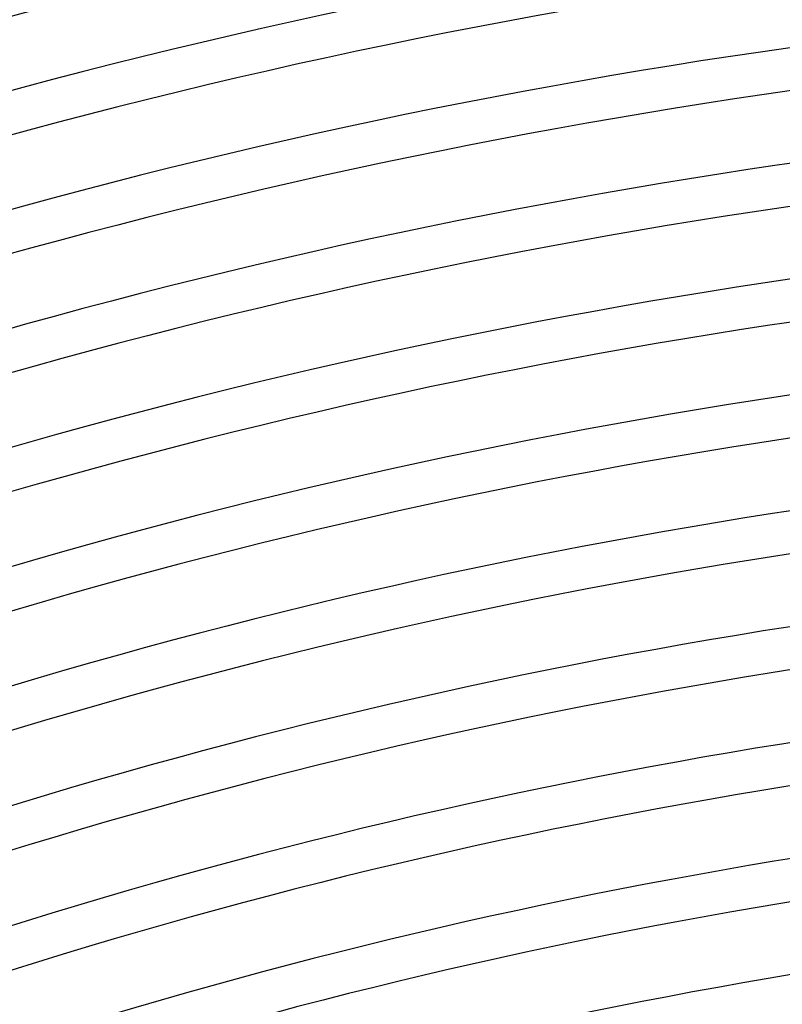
# Model space of a CAD drawing. Header units: millimetres. Extents: x -660 to 660, y -630 to 630.
# Tile 91 of 125: x -154 to -82, y 486 to 579. Entities that reach past the tile are written whole.
import ezdxf

# ---------------------------------------------------------------- set-up
doc = ezdxf.new("R2010")
doc.units = ezdxf.units.MM
doc.layers.add('THICK', color=7, linetype='Continuous')

msp = doc.modelspace()

# ---------------------------------------------------------------- linework, layer by layer
at = {"layer": 'THICK'}
for radius, start, end in [(603.25, 72.189932, 107.810031), (599.25, 72.125016, 107.875004), (592.5, 72.193427, 107.806593), (588.5, 72.137678, 107.862342), (581.75, 72.196979, 107.80304), (577.75, 72.149424, 107.850596), (571, 72.2007, 107.79932), (567, 72.16042, 107.8396), (560.25, 72.20454, 107.79548), (556.25, 72.17085, 107.82911), (549.5, 72.20855, 107.79147), (545.5, 72.18082, 107.8192), (538.75, 72.21268, 107.78728), (534.75, 72.19033, 107.80969), (528, 72.21703, 107.78299), (524, 72.19944, 107.80052), (517.25, 72.22156, 107.77846), (513.25, 72.20827, 107.79175), (506.5, 72.22626, 107.77376), (502.5, 72.21675, 107.78327), (495.75, 72.23113, 107.76883), (491.75, 72.22494, 107.77508)]:
    msp.add_arc((0, 0), radius, start, end, dxfattribs=at)

doc.saveas('drawing.dxf')
